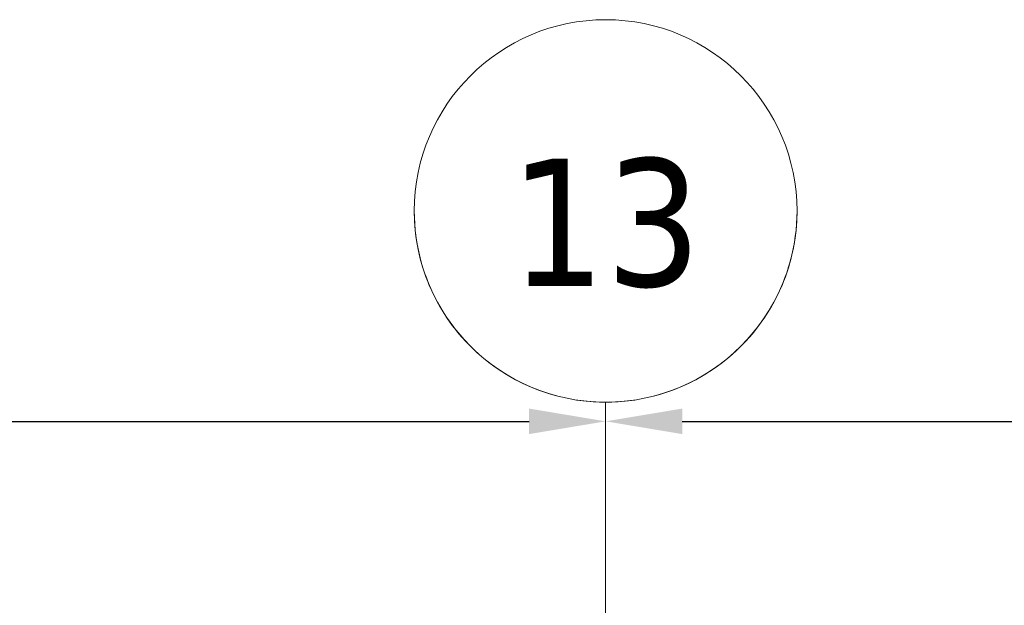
# Model space of a CAD drawing. Extents: x 2820 to 91013, y 1478 to 38178.
# Tile 52 of 182: x 24985 to 27558, y 36647 to 38178. Entities that reach past the tile are written whole.
import ezdxf

# ---------------------------------------------------------------- set-up
doc = ezdxf.new("R2010")
doc.units = 0
doc.header["$LTSCALE"] = 50
doc.header["$PDSIZE"] = -5
doc.linetypes.add('Onderlegger 2e verdieping$0$stramien', pattern=[22.225, 12.7, -3.175, 3.175, -3.175])
doc.layers.get('0').update_dxf_attribs({"linetype": 'CONTINUOUS'})
doc.layers.get('DEFPOINTS').update_dxf_attribs({"linetype": 'CONTINUOUS'})
doc.layers.add('AS-M38--_F123--_Wandlengte', color=1, linetype='CONTINUOUS')
doc.layers.add('Onderlegger 2e verdieping$0$S-GRID', color=8, linetype='CONTINUOUS', lineweight=18)
doc.styles.add('Onderlegger 2e verdieping$0$Tahoma', font='TAHOMA.TTF', dxfattribs={"height": 333.256173})
doc.styles.get("Standard").update_dxf_attribs({"font": 'isocp.shx'})
doc.dimstyles.new('CWall_F2_Wandlengte', dxfattribs={"dimscale": 50, "dimtxt": 2.5, "dimasz": 2, "dimexe": 1, "dimexo": 1, "dimgap": 0.5, "dimtad": 1, "dimdec": 0, "dimdsep": 46, "dimtxsty": 'Standard', "dimcen": 2.5, "dimclrt": 2, "dimadec": 0, "dimazin": 0, "dimtfac": 1, "dimtdec": 0, "dimtix": 1, "dimtmove": 2, "dimatfit": 0, "dimfxl": 0, "dimtolj": 1, "dimtzin": 0, "dimarcsym": 0})

# ---------------------------------------------------------------- blocks, each defined once
blk = doc.blocks.new('Onderlegger 2e verdieping$0$Grid - 5 mm-3639987-Plotview 2e Verdieping - schaal 1 op 100')
at = {"layer": 'Onderlegger 2e verdieping$0$S-GRID'}
blk.add_circle((0, 0), 5, dxfattribs=at)
for start, end in [(360, 180), (180, 360)]:
    blk.add_arc((0, 0), 5, start, end, dxfattribs=at)
blk = doc.blocks.new('Onderlegger 2e verdieping')
at = {"layer": 'Onderlegger 2e verdieping$0$S-GRID', "linetype": 'Onderlegger 2e verdieping$0$stramien'}
blk.add_line((26516.6, 37178.2), (26516.6, 16803), dxfattribs=at)
at = {"layer": 'Onderlegger 2e verdieping$0$S-GRID', "xscale": 99.99999999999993, "yscale": 99.99999999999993, "zscale": 99.99999999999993, "rotation": 180}
blk.add_blockref('Onderlegger 2e verdieping$0$Grid - 5 mm-3639987-Plotview 2e Verdieping - schaal 1 op 100', (26516.6, 37678.2), dxfattribs=at)
at = {"layer": 'Onderlegger 2e verdieping$0$S-GRID', "insert": (26516.7, 37815.1), "char_height": 333.26, "width": 604.77, "attachment_point": 2, "line_spacing_factor": 1.000232, "style": 'Onderlegger 2e verdieping$0$Tahoma'}
blk.add_mtext('13', dxfattribs=at)
blk = doc.blocks.new('*D128')
at = {"layer": 'AS-M38--_F123--_Wandlengte', "color": 0, "lineweight": -2}
blk.add_line((21216.6, 37128.2), (26316.6, 37128.2), dxfattribs=at)
at = {"layer": 'AS-M38--_F123--_Wandlengte', "color": 0}
for points in [[(21216.6, 37161.5), (21216.6, 37094.9), (21016.6, 37128.2)], [(26316.6, 37161.5), (26316.6, 37094.9), (26516.6, 37128.2)]]:
    blk.add_solid(points, dxfattribs=at)
at = {"layer": 'DEFPOINTS', "color": 0}
for p in [(21016.6, 37128.2), (26516.6, 37128.2), (26516.6, 37128.2)]:
    blk.add_point(p, dxfattribs=at)
at = {"layer": 'AS-M38--_F123--_Wandlengte', "color": 2, "insert": (23766.6, 37303.2), "char_height": 300, "attachment_point": 5}
blk.add_mtext('\\A1;5500', dxfattribs=at)
blk = doc.blocks.new('*D129')
at = {"layer": 'AS-M38--_F123--_Wandlengte', "color": 0, "lineweight": -2}
blk.add_line((26716.6, 37128.2), (31816.6, 37128.2), dxfattribs=at)
at = {"layer": 'AS-M38--_F123--_Wandlengte', "color": 0}
for points in [[(26716.6, 37161.5), (26716.6, 37094.9), (26516.6, 37128.2)], [(31816.6, 37161.5), (31816.6, 37094.9), (32016.6, 37128.2)]]:
    blk.add_solid(points, dxfattribs=at)
at = {"layer": 'DEFPOINTS', "color": 0}
for p in [(26516.6, 37128.2), (32016.6, 37128.2), (32016.6, 37128.2)]:
    blk.add_point(p, dxfattribs=at)
at = {"layer": 'AS-M38--_F123--_Wandlengte', "color": 2, "insert": (29266.6, 37303.2), "char_height": 300, "attachment_point": 5}
blk.add_mtext('\\A1;5500', dxfattribs=at)

msp = doc.modelspace()

# ---------------------------------------------------------------- block references
msp.add_blockref('Onderlegger 2e verdieping', (0, 0))

# ---------------------------------------------------------------- dimensions: what is measured, and where the dimension line sits
at = {"layer": 'AS-M38--_F123--_Wandlengte'}
for base, p1, p2, picture, middle in [((26516.6, 37128.2), (21016.6, 37128.2), (26516.6, 37128.2), '*D128', (23766.6, 37303.2)), ((32016.6, 37128.2), (26516.6, 37128.2), (32016.6, 37128.2), '*D129', (29266.6, 37303.2))]:
    dim = msp.add_linear_dim(base=base, p1=p1, p2=p2, dimstyle='CWall_F2_Wandlengte', override={"dimtxt": 6, "dimasz": 4}, dxfattribs=at)
    dim.commit()
    dim.dimension.update_dxf_attribs({"geometry": picture, "text_midpoint": middle})

doc.saveas('drawing.dxf')
